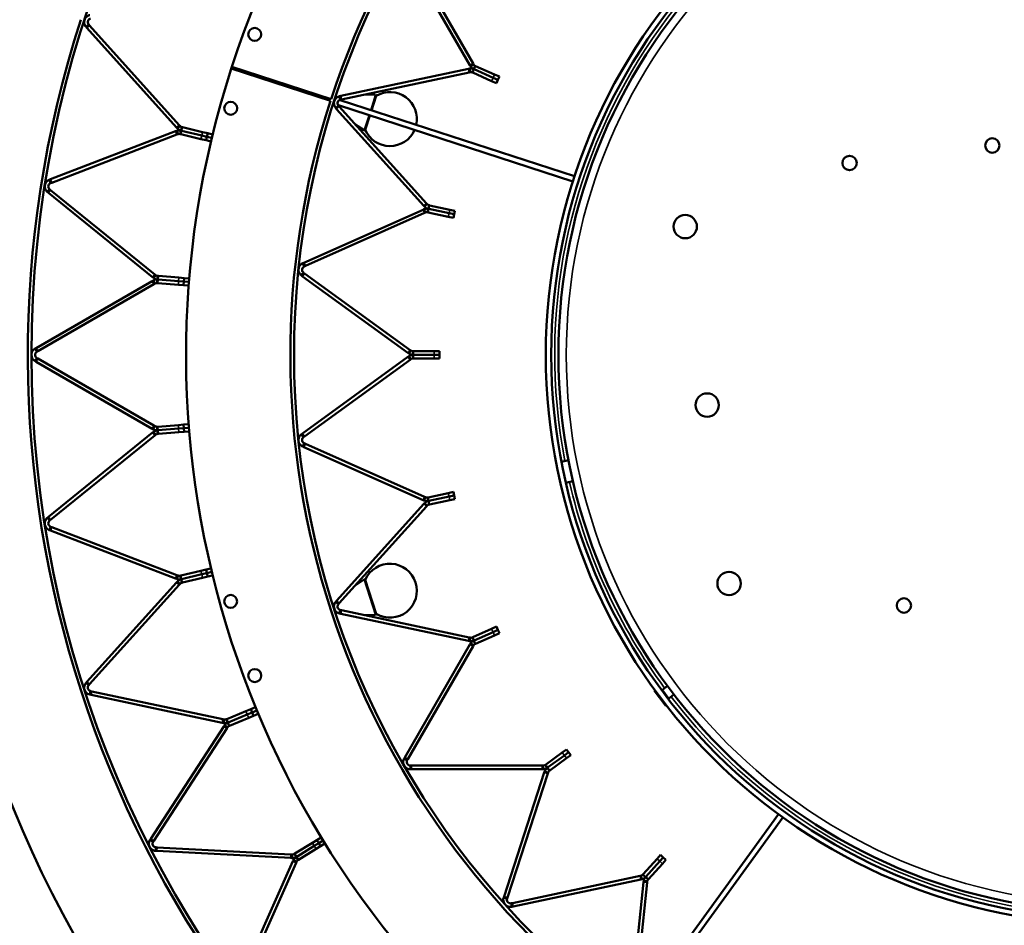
# Model space of a CAD drawing. Header units: millimetres. Extents: x 317 to 1217, y 559 to 3427.
# Tile 5 of 23: x 462 to 736, y 850 to 1102. Entities that reach past the tile are written whole.
import ezdxf

# ---------------------------------------------------------------- set-up
doc = ezdxf.new("R2010")
doc.units = ezdxf.units.MM
doc.layers.add('Visible (ISO)', color=7, linetype='Continuous', lineweight=50)
doc.layers.add('Visible Narrow (ISO)', color=7, linetype='Continuous', lineweight=35)

msp = doc.modelspace()

# ---------------------------------------------------------------- linework, layer by layer
at = {"layer": 'Visible (ISO)'}
for p, q in [((587.38, 1088.92), (569.26, 1120.31)), ((570.12, 1120.81), (588.25, 1089.42)), ((480.64, 1099.58), (481.06, 1099.95)), ((480.64, 1099.58), (480.87, 1099.32)), ((505.81, 1071.62), (480.87, 1099.32)), ((481.06, 1099.95), (481.38, 1100.25)), ((481.62, 1099.99), (481.38, 1100.25)), ((481.62, 1099.99), (506.55, 1072.29)), ((548.62, 1079.05), (521.03, 1087.98)), ((521.21, 1088.51), (548.78, 1079.52)), ((551.48, 1080.39), (586.94, 1087.92)), ((587.15, 1086.95), (551.69, 1079.41)), ((587.21, 1087.98), (586.94, 1087.92)), ((587.15, 1086.95), (587.42, 1087)), ((587.21, 1087.98), (587.33, 1087.43)), ((587.33, 1087.43), (587.42, 1087)), ((587.38, 1088.92), (587.52, 1088.68)), ((587.52, 1088.68), (588, 1088.96)), ((588, 1088.96), (588.39, 1089.18)), ((588.21, 1087.34), (588.03, 1086.94)), ((588.03, 1086.94), (588.14, 1086.89)), ((593.41, 1084.54), (588.14, 1086.89)), ((588.44, 1087.85), (588.21, 1087.34)), ((588.39, 1089.18), (588.25, 1089.42)), ((588.44, 1087.85), (588.67, 1088.36)), ((588.44, 1087.85), (588.55, 1087.8)), ((588.55, 1087.8), (588.44, 1087.85)), ((593.81, 1085.46), (588.55, 1087.8)), ((588.55, 1087.8), (593.81, 1085.46)), ((588.67, 1088.36), (588.84, 1088.76)), ((588.96, 1088.72), (588.84, 1088.76)), ((588.96, 1088.72), (594.22, 1086.37)), ((594.75, 1083.95), (593.41, 1084.54)), ((595.15, 1084.86), (593.81, 1085.46)), ((593.81, 1085.46), (595.15, 1084.86)), ((594.22, 1086.37), (595.56, 1085.78)), ((594.75, 1083.95), (595.15, 1084.86)), ((595.15, 1084.86), (595.56, 1085.78)), ((551.48, 1080.39), (551.14, 1080.31)), ((551.14, 1080.31), (551.25, 1079.77)), ((551.25, 1079.77), (551.35, 1079.34)), ((616.46, 1058.06), (551.31, 1079.22)), ((551.35, 1079.34), (551.69, 1079.41)), ((558.19, 1080.79), (561.16, 1080.68)), ((561.35, 1080.43), (560.04, 1076.39)), ((561.35, 1080.43), (560.04, 1076.39)), ((550.07, 1077.02), (550.48, 1077.39)), ((550.07, 1077.02), (550.3, 1076.76)), ((574.56, 1049.82), (550.3, 1076.76)), ((550.48, 1077.39), (550.81, 1077.69)), ((551.05, 1077.43), (550.81, 1077.69)), ((616, 1056.63), (550.85, 1077.8)), ((551.05, 1077.43), (575.3, 1050.49)), ((559.57, 1074.96), (558.26, 1070.92)), ((559.57, 1074.96), (558.26, 1070.92)), ((470.76, 1057.21), (505.55, 1070.56)), ((505.87, 1070.69), (505.55, 1070.56)), ((505.81, 1071.62), (506.04, 1071.37)), ((505.87, 1070.69), (506.07, 1070.16)), ((506.04, 1071.37), (506.45, 1071.74)), ((506.45, 1071.74), (506.78, 1072.04)), ((506.78, 1072.04), (506.55, 1072.29)), ((507.06, 1070.76), (506.93, 1070.22)), ((507.06, 1070.76), (507.19, 1071.31)), ((507.06, 1070.76), (507.23, 1070.72)), ((507.23, 1070.72), (507.06, 1070.76)), ((507.19, 1071.31), (507.29, 1071.74)), ((512.81, 1069.38), (507.23, 1070.72)), ((507.23, 1070.72), (512.81, 1069.38)), ((507.46, 1071.7), (507.29, 1071.74)), ((507.46, 1071.7), (513.04, 1070.36)), ((513.04, 1070.36), (514.47, 1070.01)), ((555.49, 1072.49), (557.96, 1070.83)), ((505.91, 1069.63), (471.12, 1056.27)), ((505.91, 1069.63), (506.23, 1069.75)), ((506.07, 1070.16), (506.23, 1069.75)), ((506.93, 1070.22), (506.82, 1069.79)), ((506.82, 1069.79), (506.99, 1069.75)), ((512.57, 1068.41), (506.99, 1069.75)), ((514, 1068.07), (512.57, 1068.41)), ((514.23, 1069.04), (512.81, 1069.38)), ((512.81, 1069.38), (514.23, 1069.04)), ((514, 1068.07), (514.23, 1069.04)), ((515.38, 1067.74), (514, 1068.07)), ((514.23, 1069.04), (514.47, 1070.01)), ((514.23, 1069.04), (515.61, 1068.71)), ((514.23, 1069.04), (515.61, 1068.71)), ((515.85, 1069.68), (514.47, 1070.01)), ((470.76, 1057.21), (470.44, 1057.08)), ((470.44, 1057.08), (470.64, 1056.56)), ((469.9, 1053.66), (470.25, 1054.1)), ((470.25, 1054.1), (470.53, 1054.44)), ((470.8, 1054.22), (470.53, 1054.44)), ((470.64, 1056.56), (470.8, 1056.15)), ((470.8, 1056.15), (471.12, 1056.27)), ((470.8, 1054.22), (499.76, 1030.77)), ((469.9, 1053.66), (470.17, 1053.44)), ((499.13, 1029.99), (470.17, 1053.44)), ((541.22, 1034.01), (574.33, 1048.76)), ((574.58, 1048.87), (574.33, 1048.76)), ((574.56, 1049.82), (574.74, 1049.61)), ((574.58, 1048.87), (574.81, 1048.35)), ((574.74, 1049.61), (575.16, 1049.99)), ((575.16, 1049.99), (575.49, 1050.28)), ((575.49, 1050.28), (575.3, 1050.49)), ((575.7, 1048.45), (575.61, 1048.02)), ((575.81, 1049), (575.7, 1048.45)), ((575.81, 1049), (575.93, 1049.54)), ((575.81, 1049), (575.93, 1048.97)), ((575.93, 1048.97), (575.81, 1049)), ((575.93, 1049.54), (576.02, 1049.97)), ((581.57, 1047.77), (575.93, 1048.97)), ((575.93, 1048.97), (581.57, 1047.77)), ((576.14, 1049.95), (576.02, 1049.97)), ((576.14, 1049.95), (581.78, 1048.75)), ((581.78, 1048.75), (583.21, 1048.45)), ((583, 1047.47), (583.21, 1048.45)), ((574.74, 1047.84), (541.62, 1033.1)), ((574.74, 1047.84), (574.99, 1047.95)), ((574.81, 1048.35), (574.99, 1047.95)), ((575.61, 1048.02), (575.72, 1047.99)), ((581.36, 1046.79), (575.72, 1047.99)), ((582.79, 1046.49), (581.36, 1046.79)), ((583, 1047.47), (581.57, 1047.77)), ((581.57, 1047.77), (583, 1047.47)), ((582.79, 1046.49), (583, 1047.47)), ((541.22, 1034.01), (540.9, 1033.87)), ((540.9, 1033.87), (541.12, 1033.36)), ((541.12, 1033.36), (541.3, 1032.95)), ((541.3, 1032.95), (541.62, 1033.1)), ((499.13, 1029.99), (499.39, 1029.78)), ((499.39, 1029.78), (499.75, 1030.21)), ((499.75, 1030.21), (500.02, 1030.55)), ((500.02, 1030.55), (499.76, 1030.77)), ((500.5, 1029.34), (500.45, 1028.78)), ((500.5, 1029.34), (500.54, 1029.89)), ((500.5, 1029.34), (500.67, 1029.32)), ((500.67, 1029.32), (500.5, 1029.34)), ((500.54, 1029.89), (500.57, 1030.33)), ((500.75, 1030.32), (500.57, 1030.33)), ((506.39, 1028.87), (500.67, 1029.32)), ((500.67, 1029.32), (506.39, 1028.87)), ((500.75, 1030.32), (506.47, 1029.87)), ((506.47, 1029.87), (507.93, 1029.75)), ((507.85, 1028.76), (507.93, 1029.75)), ((509.35, 1029.64), (507.93, 1029.75)), ((540.53, 1030.42), (540.86, 1030.88)), ((540.53, 1030.42), (540.82, 1030.21)), ((570.15, 1008.91), (540.82, 1030.21)), ((540.86, 1030.88), (541.12, 1031.23)), ((541.41, 1031.02), (541.12, 1031.23)), ((541.41, 1031.02), (570.73, 1009.72)), ((466.77, 1010.27), (499.04, 1028.9)), ((499.54, 1028.04), (467.27, 1009.4)), ((499.34, 1029.07), (499.04, 1028.9)), ((499.34, 1029.07), (499.62, 1028.59)), ((499.54, 1028.04), (499.84, 1028.21)), ((499.62, 1028.59), (499.84, 1028.21)), ((500.45, 1028.78), (500.42, 1028.34)), ((500.42, 1028.34), (500.59, 1028.33)), ((506.31, 1027.88), (500.59, 1028.33)), ((507.77, 1027.76), (506.31, 1027.88)), ((507.85, 1028.76), (506.39, 1028.87)), ((506.39, 1028.87), (507.85, 1028.76)), ((507.77, 1027.76), (507.85, 1028.76)), ((509.19, 1027.65), (507.77, 1027.76)), ((507.85, 1028.76), (509.26, 1028.65)), ((507.85, 1028.76), (509.26, 1028.65)), ((466.77, 1010.27), (466.47, 1010.1)), ((466.47, 1010.1), (466.75, 1009.61)), ((466.75, 1009.61), (466.97, 1009.23)), ((466.75, 1007.12), (466.97, 1007.5)), ((466.97, 1009.23), (467.27, 1009.4)), ((467.27, 1007.33), (466.97, 1007.5)), ((540.82, 986.51), (570.15, 1007.82)), ((570.15, 1008.91), (570.37, 1008.75)), ((570.37, 1007.98), (570.15, 1007.82)), ((570.37, 1008.75), (570.7, 1009.2)), ((570.37, 1007.98), (570.7, 1007.53)), ((570.7, 1009.2), (570.95, 1009.56)), ((570.7, 1007.53), (570.95, 1007.17)), ((570.95, 1009.56), (570.73, 1009.72)), ((571.66, 1009.36), (571.54, 1009.36)), ((571.54, 1008.92), (571.54, 1009.36)), ((571.54, 1008.36), (571.54, 1008.92)), ((571.54, 1008.36), (571.66, 1008.36)), ((571.54, 1008.36), (571.54, 1007.8)), ((571.66, 1008.36), (571.54, 1008.36)), ((571.54, 1007.8), (571.54, 1007.36)), ((571.54, 1007.36), (571.66, 1007.36)), ((571.66, 1009.36), (577.43, 1009.36)), ((577.43, 1008.36), (571.66, 1008.36)), ((571.66, 1008.36), (577.43, 1008.36)), ((577.43, 1007.36), (571.66, 1007.36)), ((577.43, 1009.36), (578.89, 1009.36)), ((578.89, 1008.36), (577.43, 1008.36)), ((577.43, 1008.36), (578.89, 1008.36)), ((578.89, 1007.36), (577.43, 1007.36)), ((578.89, 1008.36), (578.89, 1009.36)), ((578.89, 1007.36), (578.89, 1008.36)), ((466.47, 1006.63), (466.75, 1007.12)), ((466.47, 1006.63), (466.77, 1006.46)), ((499.04, 987.83), (466.77, 1006.46)), ((467.27, 1007.33), (499.54, 988.69)), ((570.73, 1007.01), (541.41, 985.71)), ((570.73, 1007.01), (570.95, 1007.17)), ((499.84, 988.52), (499.54, 988.69)), ((499.62, 988.14), (499.84, 988.52)), ((500.59, 988.4), (500.42, 988.39)), ((500.45, 987.95), (500.42, 988.39)), ((500.59, 988.4), (506.31, 988.85)), ((506.31, 988.85), (507.77, 988.97)), ((509.19, 989.08), (507.77, 988.97)), ((507.85, 987.97), (507.77, 988.97)), ((470.17, 963.28), (499.13, 986.74)), ((499.76, 985.96), (470.8, 962.51)), ((499.04, 987.83), (499.34, 987.65)), ((499.39, 986.95), (499.13, 986.74)), ((499.34, 987.65), (499.62, 988.14)), ((499.39, 986.95), (499.75, 986.52)), ((499.75, 986.52), (500.02, 986.18)), ((499.76, 985.96), (500.02, 986.18)), ((500.5, 987.39), (500.45, 987.95)), ((500.5, 987.39), (500.67, 987.41)), ((500.67, 987.41), (500.5, 987.39)), ((500.5, 987.39), (500.54, 986.83)), ((500.54, 986.83), (500.57, 986.4)), ((500.57, 986.4), (500.75, 986.41)), ((506.39, 987.86), (500.67, 987.41)), ((500.67, 987.41), (506.39, 987.86)), ((506.47, 986.86), (500.75, 986.41)), ((507.85, 987.97), (506.39, 987.86)), ((506.39, 987.86), (507.85, 987.97)), ((507.93, 986.97), (506.47, 986.86)), ((507.85, 987.97), (509.26, 988.08)), ((507.85, 987.97), (509.26, 988.08)), ((507.93, 986.97), (507.85, 987.97)), ((509.35, 987.09), (507.93, 986.97)), ((540.82, 986.51), (540.53, 986.31)), ((540.53, 986.31), (540.86, 985.85)), ((540.86, 985.85), (541.12, 985.5)), ((541.12, 985.5), (541.41, 985.71)), ((540.9, 982.86), (541.12, 983.37)), ((540.9, 982.86), (541.22, 982.72)), ((541.12, 983.37), (541.3, 983.78)), ((541.62, 983.63), (541.3, 983.78)), ((541.62, 983.63), (574.74, 968.89)), ((574.33, 967.97), (541.22, 982.72)), ((614.76, 979.08), (612.8, 978.66)), ((616.01, 973.21), (614.05, 972.79)), ((575.72, 968.74), (581.36, 969.94)), ((581.36, 969.94), (582.79, 970.24)), ((583, 969.26), (581.57, 968.96)), ((581.57, 968.96), (583, 969.26)), ((583, 969.26), (582.79, 970.24)), ((583.21, 968.28), (583, 969.26)), ((550.3, 939.97), (574.56, 966.91)), ((574.33, 967.97), (574.58, 967.86)), ((574.74, 967.12), (574.56, 966.91)), ((574.58, 967.86), (574.81, 968.37)), ((574.99, 968.78), (574.74, 968.89)), ((574.74, 967.12), (575.16, 966.74)), ((574.81, 968.37), (574.99, 968.78)), ((575.16, 966.74), (575.49, 966.45)), ((575.3, 966.24), (575.49, 966.45)), ((575.72, 968.74), (575.61, 968.71)), ((575.7, 968.28), (575.61, 968.71)), ((575.81, 967.73), (575.7, 968.28)), ((575.81, 967.73), (575.93, 967.76)), ((575.93, 967.76), (575.81, 967.73)), ((575.81, 967.73), (575.93, 967.19)), ((581.57, 968.96), (575.93, 967.76)), ((575.93, 967.76), (581.57, 968.96)), ((575.93, 967.19), (576.02, 966.76)), ((576.02, 966.76), (576.14, 966.78)), ((581.78, 967.98), (576.14, 966.78)), ((583.21, 968.28), (581.78, 967.98)), ((575.3, 966.24), (551.05, 939.3)), ((470.17, 963.28), (469.9, 963.07)), ((469.9, 963.07), (470.25, 962.63)), ((470.25, 962.63), (470.53, 962.29)), ((470.53, 962.29), (470.8, 962.51)), ((470.44, 959.65), (470.64, 960.17)), ((470.44, 959.65), (470.76, 959.52)), ((470.64, 960.17), (470.8, 960.58)), ((505.55, 946.17), (470.76, 959.52)), ((471.12, 960.45), (470.8, 960.58)), ((471.12, 960.45), (505.91, 947.1)), ((506.99, 946.98), (512.57, 948.32)), ((512.81, 947.35), (507.23, 946.01)), ((507.23, 946.01), (512.81, 947.35)), ((512.57, 948.32), (514, 948.66)), ((514.23, 947.69), (512.81, 947.35)), ((512.81, 947.35), (514.23, 947.69)), ((515.38, 948.99), (514, 948.66)), ((514.23, 947.69), (514, 948.66)), ((514.23, 947.69), (515.61, 948.02)), ((514.23, 947.69), (515.61, 948.02)), ((514.47, 946.72), (514.23, 947.69)), ((480.87, 917.41), (505.81, 945.1)), ((506.55, 944.44), (481.62, 916.74)), ((505.55, 946.17), (505.87, 946.04)), ((506.04, 945.36), (505.81, 945.1)), ((505.87, 946.04), (506.07, 946.57)), ((506.23, 946.98), (505.91, 947.1)), ((506.04, 945.36), (506.45, 944.98)), ((506.07, 946.57), (506.23, 946.98)), ((506.45, 944.98), (506.78, 944.69)), ((506.55, 944.44), (506.78, 944.69)), ((506.99, 946.98), (506.82, 946.94)), ((506.93, 946.51), (506.82, 946.94)), ((507.06, 945.97), (506.93, 946.51)), ((507.06, 945.97), (507.23, 946.01)), ((507.23, 946.01), (507.06, 945.97)), ((507.06, 945.97), (507.19, 945.42)), ((507.19, 945.42), (507.29, 944.99)), ((507.29, 944.99), (507.46, 945.03)), ((513.04, 946.37), (507.46, 945.03)), ((514.47, 946.72), (513.04, 946.37)), ((515.85, 947.05), (514.47, 946.72)), ((555.49, 944.24), (557.96, 945.9)), ((558.26, 945.81), (561.35, 936.3)), ((558.26, 945.81), (561.35, 936.3)), ((550.3, 939.97), (550.07, 939.71)), ((550.07, 939.71), (550.48, 939.34)), ((550.48, 939.34), (550.81, 939.04)), ((550.81, 939.04), (551.05, 939.3)), ((551.14, 936.42), (551.25, 936.96)), ((551.14, 936.42), (551.48, 936.34)), ((551.25, 936.96), (551.35, 937.39)), ((551.69, 937.32), (551.35, 937.39)), ((586.94, 928.81), (551.48, 936.34)), ((551.69, 937.32), (587.15, 929.78)), ((558.19, 935.94), (561.16, 936.05)), ((588.14, 929.84), (593.41, 932.19)), ((593.81, 931.27), (588.55, 928.93)), ((588.55, 928.93), (593.81, 931.27)), ((593.41, 932.19), (594.75, 932.78)), ((595.15, 931.87), (593.81, 931.27)), ((593.81, 931.27), (595.15, 931.87)), ((595.56, 930.95), (594.22, 930.36)), ((595.15, 931.87), (594.75, 932.78)), ((595.56, 930.95), (595.15, 931.87)), ((586.94, 928.81), (587.21, 928.75)), ((587.42, 929.73), (587.15, 929.78)), ((587.21, 928.75), (587.33, 929.3)), ((587.33, 929.3), (587.42, 929.73)), ((587.52, 928.05), (587.38, 927.81)), ((587.52, 928.05), (588, 927.77)), ((588.14, 929.84), (588.03, 929.79)), ((588.21, 929.39), (588.03, 929.79)), ((588.44, 928.88), (588.21, 929.39)), ((588.44, 928.88), (588.55, 928.93)), ((588.55, 928.93), (588.44, 928.88)), ((588.44, 928.88), (588.67, 928.37)), ((588.67, 928.37), (588.84, 927.96)), ((588.84, 927.96), (588.96, 928.01)), ((594.22, 930.36), (588.96, 928.01)), ((569.26, 896.42), (587.38, 927.81)), ((588.25, 927.31), (570.12, 895.92)), ((588, 927.77), (588.39, 927.55)), ((588.25, 927.31), (588.39, 927.55)), ((480.87, 917.41), (480.64, 917.15)), ((480.64, 917.15), (481.06, 916.78)), ((481.06, 916.78), (481.38, 916.48)), ((481.38, 916.48), (481.62, 916.74)), ((481.71, 913.86), (481.83, 914.41)), ((481.83, 914.41), (481.92, 914.84)), ((482.26, 914.76), (481.92, 914.84)), ((482.26, 914.76), (518.71, 907.02)), ((638.61, 914.99), (638.79, 915.13)), ((641.83, 910.71), (638.61, 914.99)), ((640.7, 915.18), (640.6, 915.2)), ((640.88, 915.23), (642.28, 916.29)), ((481.71, 913.86), (482.05, 913.79)), ((518.5, 906.04), (482.05, 913.79)), ((642.59, 912.67), (642.58, 912.57)), ((642.69, 912.83), (644.09, 913.89)), ((519.8, 907.07), (525.1, 909.26)), ((525.1, 909.26), (526.45, 909.82)), ((526.84, 908.9), (525.48, 908.34)), ((525.48, 908.34), (526.84, 908.9)), ((527.76, 910.37), (526.45, 909.82)), ((526.84, 908.9), (526.45, 909.82)), ((526.84, 908.9), (528.14, 909.44)), ((526.84, 908.9), (528.14, 909.44)), ((527.22, 907.97), (526.84, 908.9)), ((641.83, 910.71), (642.01, 910.85)), ((519.04, 906.94), (518.71, 907.02)), ((518.84, 905.97), (518.95, 906.51)), ((518.95, 906.51), (519.04, 906.94)), ((519.8, 907.07), (519.64, 907)), ((519.8, 906.59), (519.64, 907)), ((520.02, 906.07), (519.8, 906.59)), ((520.02, 906.07), (520.18, 906.14)), ((520.18, 906.14), (520.02, 906.07)), ((525.48, 908.34), (520.18, 906.14)), ((520.18, 906.14), (525.48, 908.34)), ((525.87, 907.41), (520.56, 905.22)), ((527.22, 907.97), (525.87, 907.41)), ((528.53, 908.52), (527.22, 907.97)), ((498.62, 873.77), (518.92, 905.03)), ((519.76, 904.48), (499.46, 873.23)), ((518.5, 906.04), (518.84, 905.97)), ((519.11, 905.32), (518.92, 905.03)), ((519.11, 905.32), (519.58, 905.01)), ((519.58, 905.01), (519.94, 904.77)), ((519.76, 904.48), (519.94, 904.77)), ((520.02, 906.07), (520.23, 905.56)), ((520.23, 905.56), (520.4, 905.15)), ((520.4, 905.15), (520.56, 905.22)), ((613.04, 897.77), (614.22, 898.63)), ((614.81, 897.82), (614.22, 898.63)), ((569.26, 896.42), (569.08, 896.11)), ((569.08, 896.11), (569.57, 895.83)), ((569.57, 895.83), (569.95, 895.61)), ((569.95, 895.61), (570.12, 895.92)), ((608.38, 894.38), (613.04, 897.77)), ((613.63, 896.96), (608.96, 893.57)), ((608.96, 893.57), (613.63, 896.96)), ((614.21, 896.15), (609.55, 892.76)), ((614.81, 897.82), (613.63, 896.96)), ((613.63, 896.96), (614.81, 897.82)), ((615.4, 897.01), (614.21, 896.15)), ((615.4, 897.01), (614.81, 897.82)), ((570.81, 893.67), (570.81, 894.11)), ((571.17, 894.11), (570.81, 894.11)), ((570.81, 893.11), (570.81, 893.67)), ((570.81, 893.11), (571.17, 893.11)), ((571.17, 894.11), (607.42, 894.11)), ((607.42, 893.11), (571.17, 893.11)), ((607.69, 894.11), (607.42, 894.11)), ((607.42, 893.11), (607.69, 893.11)), ((607.69, 893.67), (607.69, 894.11)), ((607.69, 893.11), (607.69, 893.67)), ((608.14, 892.5), (608.05, 892.24)), ((608.14, 892.5), (608.67, 892.32)), ((608.38, 894.38), (608.28, 894.31)), ((608.54, 893.95), (608.28, 894.31)), ((608.87, 893.5), (608.54, 893.95)), ((608.87, 893.5), (608.96, 893.57)), ((608.96, 893.57), (608.87, 893.5)), ((608.87, 893.5), (609.19, 893.04)), ((609.19, 893.04), (609.45, 892.69)), ((609.45, 892.69), (609.55, 892.76)), ((596.85, 857.76), (608.05, 892.24)), ((609.01, 891.93), (597.8, 857.45)), ((608.67, 892.32), (609.09, 892.19)), ((609.01, 891.93), (609.09, 892.19)), ((673.2, 880.58), (632.94, 825.16)), ((674.41, 879.7), (634.15, 824.28)), ((498.62, 873.77), (498.43, 873.48)), ((498.43, 873.48), (498.9, 873.18)), ((499.27, 872.94), (499.46, 873.23)), ((543.58, 872.65), (544.83, 873.41)), ((546.04, 874.15), (544.83, 873.41)), ((545.35, 872.56), (544.83, 873.41)), ((545.35, 872.56), (546.56, 873.3)), ((545.35, 872.56), (546.56, 873.3)), ((498.9, 873.18), (499.27, 872.94)), ((500.01, 870.4), (500.04, 870.96)), ((500.04, 870.96), (500.06, 871.4)), ((500.41, 871.38), (500.06, 871.4)), ((500.41, 871.38), (537.62, 869.43)), ((538.69, 869.65), (543.58, 872.65)), ((544.1, 871.79), (539.21, 868.79)), ((539.21, 868.79), (544.1, 871.79)), ((544.63, 870.94), (539.73, 867.94)), ((545.35, 872.56), (544.1, 871.79)), ((544.1, 871.79), (545.35, 872.56)), ((545.87, 871.71), (544.63, 870.94)), ((545.87, 871.71), (545.35, 872.56)), ((547.08, 872.45), (545.87, 871.71)), ((500.01, 870.4), (500.35, 870.38)), ((537.57, 868.43), (500.35, 870.38)), ((537.57, 868.43), (537.91, 868.41)), ((537.96, 869.41), (537.62, 869.43)), ((537.91, 868.41), (537.94, 868.97)), ((537.94, 868.97), (537.96, 869.41)), ((538.28, 867.81), (538.14, 867.5)), ((538.28, 867.81), (538.79, 867.58)), ((538.69, 869.65), (538.54, 869.56)), ((538.77, 869.18), (538.54, 869.56)), ((539.06, 868.7), (538.77, 869.18)), ((539.06, 868.7), (539.21, 868.79)), ((539.21, 868.79), (539.06, 868.7)), ((539.06, 868.7), (539.35, 868.23)), ((539.35, 868.23), (539.58, 867.85)), ((539.58, 867.85), (539.73, 867.94)), ((635.54, 863.89), (639.4, 868.18)), ((639.4, 868.18), (640.38, 869.27)), ((641.12, 868.6), (640.14, 867.51)), ((640.14, 867.51), (641.12, 868.6)), ((641.12, 868.6), (640.38, 869.27)), ((641.86, 867.93), (640.88, 866.84)), ((641.86, 867.93), (641.12, 868.6)), ((522.98, 833.45), (538.14, 867.5)), ((539.05, 867.09), (523.89, 833.05)), ((538.79, 867.58), (539.19, 867.4)), ((539.05, 867.09), (539.19, 867.4)), ((640.14, 867.51), (636.28, 863.23)), ((636.28, 863.23), (640.14, 867.51)), ((640.88, 866.84), (637.03, 862.56)), ((599.2, 855.9), (634.66, 863.44)), ((634.86, 862.46), (599.41, 854.92)), ((634.92, 863.5), (634.66, 863.44)), ((634.86, 862.46), (635.13, 862.52)), ((635.02, 863.07), (634.92, 863.5)), ((635.13, 862.52), (635.02, 863.07)), ((635.54, 863.89), (635.46, 863.8)), ((635.79, 863.51), (635.46, 863.8)), ((636.2, 863.14), (635.79, 863.51)), ((636.2, 863.14), (636.28, 863.23)), ((636.28, 863.23), (636.2, 863.14)), ((636.2, 863.14), (636.62, 862.76)), ((636.62, 862.76), (636.95, 862.47)), ((636.95, 862.47), (637.03, 862.56)), ((631.88, 825.68), (635.67, 861.73)), ((636.67, 861.63), (632.88, 825.58)), ((635.7, 862.01), (635.67, 861.73)), ((635.7, 862.01), (636.26, 861.95)), ((636.26, 861.95), (636.69, 861.9)), ((636.67, 861.63), (636.69, 861.9)), ((596.85, 857.76), (596.74, 857.42)), ((596.74, 857.42), (597.28, 857.25)), ((597.28, 857.25), (597.69, 857.12)), ((597.69, 857.12), (597.8, 857.45)), ((599.2, 855.9), (598.85, 855.83)), ((598.94, 855.4), (598.85, 855.83)), ((599.06, 854.85), (598.94, 855.4)), ((599.06, 854.85), (599.41, 854.92))]:
    msp.add_line(p, q, dxfattribs=at)
for centre, radius in [((766.97, 1008.36), 375.5), ((766.97, 1008.36), 301.5), ((766.97, 1008.36), 228.5), ((766.97, 1008.36), 158.5), ((766.97, 1008.36), 157), ((766.97, 1008.36), 155), ((527.55, 1097.51), 1.8), ((520.87, 1076.97), 1.8), ((732.61, 1066.61), 2), ((692.91, 1061.74), 2), ((647.23, 1044.04), 3.25), ((653.32, 994.41), 3.25), ((659.41, 944.78), 3.25), ((520.86, 939.8), 1.8), ((708.02, 938.66), 2), ((527.56, 919.18), 1.8)]:
    msp.add_circle(centre, radius, dxfattribs=at)
for centre, radius, start, end in [((766.97, 1008.36), 258.5, 90.0624, 161.9376), ((766.97, 1008.36), 229.5, 90.0624, 161.9376), ((766.97, 1008.36), 405.5, 162.038, 233.962), ((766.97, 1008.36), 376.5, 162.038, 233.962), ((766.97, 1008.36), 331.5, 162.0474, 233.9526), ((766.97, 1008.36), 302.5, 162.0474, 233.9526), ((766.97, 1008.36), 258.5, 162.0624, 233.9376), ((766.97, 1008.36), 258.5, 161.9376, 162.0624), ((535.39, 1083.61), 4.16, 158.2862, 165.7138), ((535.39, 1083.61), 3.69, 157.8098, 166.1902), ((535.39, 1083.61), 2, 154.3163, 169.6837), ((535.39, 1083.61), 1.7, 152.9611, 171.0389), ((535.39, 1083.61), 1.7, 333.0859, 350.9141), ((535.39, 1083.61), 2, 334.4411, 349.5589), ((535.39, 1083.61), 3.69, 337.9346, 346.0654), ((535.39, 1083.61), 4.16, 338.411, 345.589), ((565.12, 1073.95), 7.5, 347.7338, 120.1897), ((766.97, 1008.36), 229.5, 162.0624, 233.9376), ((561.16, 1080.48), 0.2, 346.1893, 87.8656), ((558.07, 1071), 0.2, 236.1344, 337.8107), ((565.12, 1073.95), 7.5, 203.8103, 336.2662), ((565.12, 942.78), 7.5, 239.8103, 156.1897), ((558.07, 945.73), 0.2, 22.1893, 123.8656), ((561.16, 936.25), 0.2, 272.1344, 13.8107), ((640.73, 915.43), 0.25, 262, 307), ((642.84, 912.63), 0.25, 127, 172)]:
    msp.add_arc(centre, radius, start, end, dxfattribs=at)
for major_axis, start_param, end_param in [((0.232, 0.713), 0.147638, 0.255158), ((-0.232, -0.713), 6.028028, 6.135547)]:
    msp.add_ellipse((551.08, 1078.51), major_axis=major_axis, ratio=0.997804, start_param=start_param, end_param=end_param, dxfattribs=at)
for points, knots in [([(480.64, 1099.58), (480.37, 1099.87), (480.1, 1100.4), (480.13, 1100.99), (480.15, 1101.56), (480.46, 1102.14), (480.87, 1102.47), (481.15, 1102.7), (481.46, 1102.82), (481.71, 1102.87)], [1.10027, 1.10027, 1.10027, 1.10027, 1.755484, 1.755484, 1.755484, 2.380989, 2.380989, 2.380989, 2.808476, 2.808476, 2.808476, 2.808476]), ([(481.92, 1101.89), (481.69, 1101.84), (481.36, 1101.65), (481.21, 1101.33), (481.07, 1101), (481.14, 1100.6), (481.29, 1100.37), (481.32, 1100.32), (481.35, 1100.28), (481.38, 1100.25)], [-2.808476, -2.808476, -2.808476, -2.808476, -2.032473, -2.032473, -2.032473, -1.254982, -1.254982, -1.254982, -1.10027, -1.10027, -1.10027, -1.10027]), ([(550.07, 1077.02), (549.8, 1077.31), (549.53, 1077.84), (549.56, 1078.44), (549.58, 1079), (549.88, 1079.58), (550.29, 1079.91), (550.57, 1080.14), (550.88, 1080.26), (551.14, 1080.31)], [1.091582, 1.091582, 1.091582, 1.091582, 1.746797, 1.746797, 1.746797, 2.372302, 2.372302, 2.372302, 2.799789, 2.799789, 2.799789, 2.799789]), ([(551.35, 1079.34), (551.11, 1079.29), (550.79, 1079.09), (550.64, 1078.77), (550.49, 1078.44), (550.57, 1078.04), (550.72, 1077.81), (550.75, 1077.76), (550.78, 1077.72), (550.81, 1077.69)], [-2.799789, -2.799789, -2.799789, -2.799789, -2.023786, -2.023786, -2.023786, -1.246295, -1.246295, -1.246295, -1.091582, -1.091582, -1.091582, -1.091582]), ([(469.9, 1053.66), (469.59, 1053.91), (469.24, 1054.39), (469.17, 1054.98), (469.1, 1055.55), (469.31, 1056.16), (469.67, 1056.55), (469.91, 1056.82), (470.2, 1056.99), (470.44, 1057.08)], [1.10027, 1.10027, 1.10027, 1.10027, 1.755484, 1.755484, 1.755484, 2.380989, 2.380989, 2.380989, 2.808476, 2.808476, 2.808476, 2.808476]), ([(470.8, 1056.15), (470.58, 1056.07), (470.28, 1055.82), (470.19, 1055.48), (470.1, 1055.13), (470.23, 1054.75), (470.41, 1054.54), (470.45, 1054.5), (470.49, 1054.47), (470.53, 1054.44)], [-2.808476, -2.808476, -2.808476, -2.808476, -2.032473, -2.032473, -2.032473, -1.254982, -1.254982, -1.254982, -1.10027, -1.10027, -1.10027, -1.10027]), ([(540.53, 1030.42), (540.21, 1030.66), (539.84, 1031.12), (539.74, 1031.7), (539.64, 1032.26), (539.82, 1032.89), (540.15, 1033.3), (540.38, 1033.58), (540.66, 1033.76), (540.9, 1033.87)], [1.091582, 1.091582, 1.091582, 1.091582, 1.746797, 1.746797, 1.746797, 2.372302, 2.372302, 2.372302, 2.799789, 2.799789, 2.799789, 2.799789]), ([(541.3, 1032.95), (541.09, 1032.86), (540.81, 1032.6), (540.73, 1032.25), (540.66, 1031.9), (540.81, 1031.52), (541, 1031.33), (541.04, 1031.29), (541.08, 1031.26), (541.12, 1031.23)], [-2.799789, -2.799789, -2.799789, -2.799789, -2.023786, -2.023786, -2.023786, -1.246295, -1.246295, -1.246295, -1.091582, -1.091582, -1.091582, -1.091582]), ([(466.47, 1006.63), (466.12, 1006.83), (465.7, 1007.25), (465.54, 1007.82), (465.39, 1008.37), (465.5, 1009.01), (465.79, 1009.45), (465.98, 1009.75), (466.24, 1009.97), (466.47, 1010.1)], [1.10027, 1.10027, 1.10027, 1.10027, 1.755484, 1.755484, 1.755484, 2.380989, 2.380989, 2.380989, 2.808476, 2.808476, 2.808476, 2.808476]), ([(466.97, 1009.23), (466.76, 1009.11), (466.51, 1008.83), (466.47, 1008.47), (466.43, 1008.12), (466.63, 1007.76), (466.84, 1007.58), (466.88, 1007.55), (466.93, 1007.52), (466.97, 1007.5)], [-2.808476, -2.808476, -2.808476, -2.808476, -2.032473, -2.032473, -2.032473, -1.254982, -1.254982, -1.254982, -1.10027, -1.10027, -1.10027, -1.10027]), ([(540.9, 982.86), (540.53, 983.02), (540.07, 983.4), (539.85, 983.95), (539.64, 984.48), (539.69, 985.12), (539.93, 985.59), (540.09, 985.92), (540.32, 986.15), (540.53, 986.31)], [1.091582, 1.091582, 1.091582, 1.091582, 1.746797, 1.746797, 1.746797, 2.372302, 2.372302, 2.372302, 2.799789, 2.799789, 2.799789, 2.799789]), ([(541.12, 985.5), (540.93, 985.36), (540.71, 985.05), (540.71, 984.69), (540.71, 984.33), (540.94, 984), (541.17, 983.85), (541.21, 983.82), (541.26, 983.79), (541.3, 983.78)], [-2.799789, -2.799789, -2.799789, -2.799789, -2.023786, -2.023786, -2.023786, -1.246295, -1.246295, -1.246295, -1.091582, -1.091582, -1.091582, -1.091582]), ([(470.44, 959.65), (470.07, 959.79), (469.59, 960.14), (469.34, 960.68), (469.1, 961.19), (469.11, 961.84), (469.33, 962.32), (469.47, 962.65), (469.69, 962.9), (469.9, 963.07)], [1.10027, 1.10027, 1.10027, 1.10027, 1.755484, 1.755484, 1.755484, 2.380989, 2.380989, 2.380989, 2.808476, 2.808476, 2.808476, 2.808476]), ([(470.53, 962.29), (470.34, 962.14), (470.14, 961.82), (470.16, 961.46), (470.17, 961.11), (470.42, 960.78), (470.66, 960.64), (470.71, 960.62), (470.75, 960.6), (470.8, 960.58)], [-2.808476, -2.808476, -2.808476, -2.808476, -2.032473, -2.032473, -2.032473, -1.254982, -1.254982, -1.254982, -1.10027, -1.10027, -1.10027, -1.10027]), ([(551.14, 936.42), (550.75, 936.5), (550.22, 936.77), (549.89, 937.26), (549.57, 937.73), (549.49, 938.38), (549.62, 938.89), (549.71, 939.24), (549.89, 939.52), (550.07, 939.71)], [1.091582, 1.091582, 1.091582, 1.091582, 1.746797, 1.746797, 1.746797, 2.372302, 2.372302, 2.372302, 2.799789, 2.799789, 2.799789, 2.799789]), ([(550.81, 939.04), (550.65, 938.87), (550.5, 938.52), (550.57, 938.17), (550.65, 937.82), (550.94, 937.53), (551.2, 937.44), (551.25, 937.42), (551.3, 937.4), (551.35, 937.39)], [-2.799789, -2.799789, -2.799789, -2.799789, -2.023786, -2.023786, -2.023786, -1.246295, -1.246295, -1.246295, -1.091582, -1.091582, -1.091582, -1.091582]), ([(481.71, 913.86), (481.32, 913.94), (480.79, 914.21), (480.46, 914.7), (480.15, 915.18), (480.06, 915.82), (480.19, 916.33), (480.29, 916.68), (480.47, 916.96), (480.64, 917.15)], [1.10027, 1.10027, 1.10027, 1.10027, 1.755484, 1.755484, 1.755484, 2.380989, 2.380989, 2.380989, 2.808476, 2.808476, 2.808476, 2.808476]), ([(481.38, 916.48), (481.23, 916.31), (481.07, 915.96), (481.15, 915.61), (481.22, 915.26), (481.51, 914.98), (481.77, 914.88), (481.82, 914.86), (481.87, 914.85), (481.92, 914.84)], [-2.808476, -2.808476, -2.808476, -2.808476, -2.032473, -2.032473, -2.032473, -1.254982, -1.254982, -1.254982, -1.10027, -1.10027, -1.10027, -1.10027]), ([(570.81, 893.11), (570.41, 893.11), (569.84, 893.27), (569.42, 893.68), (569.01, 894.08), (568.79, 894.69), (568.82, 895.22), (568.83, 895.58), (568.95, 895.89), (569.08, 896.11)], [1.091582, 1.091582, 1.091582, 1.091582, 1.746797, 1.746797, 1.746797, 2.372302, 2.372302, 2.372302, 2.799789, 2.799789, 2.799789, 2.799789]), ([(569.95, 895.61), (569.83, 895.41), (569.75, 895.04), (569.9, 894.71), (570.04, 894.38), (570.39, 894.17), (570.66, 894.13), (570.71, 894.12), (570.77, 894.11), (570.81, 894.11)], [-2.799789, -2.799789, -2.799789, -2.799789, -2.023786, -2.023786, -2.023786, -1.246295, -1.246295, -1.246295, -1.091582, -1.091582, -1.091582, -1.091582]), ([(500.01, 870.4), (499.61, 870.42), (499.05, 870.6), (498.64, 871.04), (498.26, 871.45), (498.07, 872.08), (498.12, 872.6), (498.16, 872.96), (498.29, 873.27), (498.43, 873.48)], [1.10027, 1.10027, 1.10027, 1.10027, 1.755484, 1.755484, 1.755484, 2.380989, 2.380989, 2.380989, 2.808476, 2.808476, 2.808476, 2.808476]), ([(499.27, 872.94), (499.14, 872.74), (499.05, 872.37), (499.18, 872.04), (499.3, 871.7), (499.64, 871.47), (499.91, 871.42), (499.96, 871.4), (500.01, 871.4), (500.06, 871.4)], [-2.808476, -2.808476, -2.808476, -2.808476, -2.032473, -2.032473, -2.032473, -1.254982, -1.254982, -1.254982, -1.10027, -1.10027, -1.10027, -1.10027]), ([(599.06, 854.85), (598.67, 854.77), (598.08, 854.8), (597.58, 855.12), (597.1, 855.42), (596.75, 855.97), (596.67, 856.49), (596.61, 856.85), (596.66, 857.18), (596.74, 857.42)], [1.091582, 1.091582, 1.091582, 1.091582, 1.746797, 1.746797, 1.746797, 2.372302, 2.372302, 2.372302, 2.799789, 2.799789, 2.799789, 2.799789]), ([(597.69, 857.12), (597.62, 856.89), (597.62, 856.51), (597.83, 856.22), (598.04, 855.93), (598.43, 855.79), (598.7, 855.81), (598.76, 855.81), (598.81, 855.82), (598.85, 855.83)], [-2.799789, -2.799789, -2.799789, -2.799789, -2.023786, -2.023786, -2.023786, -1.246295, -1.246295, -1.246295, -1.091582, -1.091582, -1.091582, -1.091582])]:
    msp.add_open_spline(points, degree=3, knots=knots, dxfattribs=at)
for points in [[(587.21, 1087.98), (587.65, 1088.07), (588.09, 1088.01), (588.44, 1087.85)], [(588.03, 1086.94), (587.86, 1087.02), (587.64, 1087.05), (587.42, 1087)], [(588.44, 1087.85), (588.09, 1088.01), (587.75, 1088.29), (587.52, 1088.68)], [(588.39, 1089.18), (588.5, 1088.98), (588.67, 1088.84), (588.84, 1088.76)], [(505.87, 1070.69), (506.28, 1070.84), (506.7, 1070.85), (507.06, 1070.76)], [(507.06, 1070.76), (506.7, 1070.85), (506.33, 1071.05), (506.04, 1071.37)], [(506.78, 1072.04), (506.93, 1071.88), (507.11, 1071.78), (507.29, 1071.74)], [(506.82, 1069.79), (506.64, 1069.83), (506.43, 1069.83), (506.23, 1069.75)], [(574.58, 1048.87), (575, 1049.05), (575.44, 1049.08), (575.81, 1049)], [(575.81, 1049), (575.44, 1049.08), (575.05, 1049.28), (574.74, 1049.61)], [(575.49, 1050.28), (575.64, 1050.11), (575.83, 1050.01), (576.02, 1049.97)], [(575.61, 1048.02), (575.42, 1048.06), (575.2, 1048.04), (574.99, 1047.95)], [(499.34, 1029.07), (499.71, 1029.29), (500.13, 1029.37), (500.5, 1029.34)], [(500.5, 1029.34), (500.13, 1029.37), (499.73, 1029.5), (499.39, 1029.78)], [(500.02, 1030.55), (500.19, 1030.42), (500.39, 1030.35), (500.57, 1030.33)], [(500.42, 1028.34), (500.23, 1028.35), (500.03, 1028.32), (499.84, 1028.21)], [(571.54, 1008.36), (571.16, 1008.36), (570.73, 1008.48), (570.37, 1008.75)], [(570.37, 1007.98), (570.73, 1008.25), (571.16, 1008.36), (571.54, 1008.36)], [(570.95, 1009.56), (571.14, 1009.42), (571.35, 1009.36), (571.54, 1009.36)], [(571.54, 1007.36), (571.35, 1007.36), (571.14, 1007.31), (570.95, 1007.17)], [(499.84, 988.52), (500.03, 988.41), (500.23, 988.38), (500.42, 988.39)], [(500.5, 987.39), (500.13, 987.36), (499.71, 987.44), (499.34, 987.65)], [(499.39, 986.95), (499.73, 987.22), (500.13, 987.36), (500.5, 987.39)], [(500.57, 986.4), (500.39, 986.38), (500.19, 986.31), (500.02, 986.18)], [(575.81, 967.73), (575.44, 967.65), (575, 967.68), (574.58, 967.86)], [(574.74, 967.12), (575.05, 967.45), (575.44, 967.65), (575.81, 967.73)], [(574.99, 968.78), (575.2, 968.68), (575.42, 968.67), (575.61, 968.71)], [(576.02, 966.76), (575.83, 966.72), (575.64, 966.61), (575.49, 966.45)], [(507.06, 945.97), (506.7, 945.88), (506.28, 945.89), (505.87, 946.04)], [(506.04, 945.36), (506.33, 945.68), (506.7, 945.88), (507.06, 945.97)], [(506.23, 946.98), (506.43, 946.9), (506.64, 946.89), (506.82, 946.94)], [(507.29, 944.99), (507.11, 944.95), (506.93, 944.85), (506.78, 944.69)], [(588.44, 928.88), (588.09, 928.72), (587.65, 928.65), (587.21, 928.75)], [(587.42, 929.73), (587.64, 929.68), (587.86, 929.71), (588.03, 929.79)], [(587.52, 928.05), (587.75, 928.44), (588.09, 928.72), (588.44, 928.88)], [(588.84, 927.96), (588.67, 927.89), (588.5, 927.75), (588.39, 927.55)], [(519.04, 906.94), (519.26, 906.9), (519.47, 906.93), (519.64, 907)], [(520.02, 906.07), (519.68, 905.93), (519.26, 905.88), (518.84, 905.97)], [(519.11, 905.32), (519.34, 905.68), (519.68, 905.93), (520.02, 906.07)], [(520.4, 905.15), (520.23, 905.08), (520.06, 904.95), (519.94, 904.77)], [(607.69, 894.11), (607.92, 894.11), (608.12, 894.19), (608.28, 894.31)], [(608.87, 893.5), (608.56, 893.27), (608.14, 893.11), (607.69, 893.11)], [(608.14, 892.5), (608.28, 892.93), (608.56, 893.27), (608.87, 893.5)], [(609.45, 892.69), (609.3, 892.58), (609.16, 892.4), (609.09, 892.19)], [(539.06, 868.7), (538.75, 868.51), (538.34, 868.39), (537.91, 868.41)], [(537.96, 869.41), (538.18, 869.4), (538.38, 869.46), (538.54, 869.56)], [(538.28, 867.81), (538.45, 868.2), (538.75, 868.51), (539.06, 868.7)], [(539.58, 867.85), (539.43, 867.75), (539.28, 867.6), (539.19, 867.4)], [(634.92, 863.5), (635.15, 863.54), (635.33, 863.66), (635.46, 863.8)], [(636.2, 863.14), (635.95, 862.85), (635.57, 862.61), (635.13, 862.52)], [(635.7, 862.01), (635.75, 862.46), (635.95, 862.85), (636.2, 863.14)], [(636.95, 862.47), (636.82, 862.32), (636.72, 862.13), (636.69, 861.9)]]:
    msp.add_open_spline(points, degree=3, dxfattribs=at)
at = {"layer": 'Visible Narrow (ISO)'}
for p, q in [((481.62, 1099.99), (480.87, 1099.32)), ((587.15, 1086.95), (586.94, 1087.92)), ((588.25, 1089.42), (587.38, 1088.92)), ((588.14, 1086.89), (588.55, 1087.8)), ((588.96, 1088.72), (588.55, 1087.8)), ((593.81, 1085.46), (593.41, 1084.54)), ((594.22, 1086.37), (593.81, 1085.46)), ((551.69, 1079.41), (551.48, 1080.39)), ((559.79, 1076.47), (561.16, 1080.68)), ((551.05, 1077.43), (550.3, 1076.76)), ((557.96, 1070.83), (559.33, 1075.04)), ((505.91, 1069.63), (505.55, 1070.56)), ((506.55, 1072.29), (505.81, 1071.62)), ((506.99, 1069.75), (507.23, 1070.72)), ((507.46, 1071.7), (507.23, 1070.72)), ((513.04, 1070.36), (512.81, 1069.38)), ((512.81, 1069.38), (512.57, 1068.41)), ((471.12, 1056.27), (470.76, 1057.21)), ((470.8, 1054.22), (470.17, 1053.44)), ((574.74, 1047.84), (574.33, 1048.76)), ((575.3, 1050.49), (574.56, 1049.82)), ((575.72, 1047.99), (575.93, 1048.97)), ((576.14, 1049.95), (575.93, 1048.97)), ((581.78, 1048.75), (581.57, 1047.77)), ((581.57, 1047.77), (581.36, 1046.79)), ((541.62, 1033.1), (541.22, 1034.01)), ((499.76, 1030.77), (499.13, 1029.99)), ((500.59, 1028.33), (500.67, 1029.32)), ((500.75, 1030.32), (500.67, 1029.32)), ((506.47, 1029.87), (506.39, 1028.87)), ((541.41, 1031.02), (540.82, 1030.21)), ((499.54, 1028.04), (499.04, 1028.9)), ((506.39, 1028.87), (506.31, 1027.88)), ((467.27, 1009.4), (466.77, 1010.27)), ((570.73, 1009.72), (570.15, 1008.91)), ((570.73, 1007.01), (570.15, 1007.82)), ((571.66, 1009.36), (571.66, 1008.36)), ((571.66, 1007.36), (571.66, 1008.36)), ((577.43, 1009.36), (577.43, 1008.36)), ((577.43, 1008.36), (577.43, 1007.36)), ((467.27, 1007.33), (466.77, 1006.46)), ((499.54, 988.69), (499.04, 987.83)), ((500.59, 988.4), (500.67, 987.41)), ((506.31, 988.85), (506.39, 987.86)), ((499.76, 985.96), (499.13, 986.74)), ((500.75, 986.41), (500.67, 987.41)), ((506.39, 987.86), (506.47, 986.86)), ((541.41, 985.71), (540.82, 986.51)), ((541.62, 983.63), (541.22, 982.72)), ((581.36, 969.94), (581.57, 968.96)), ((574.74, 968.89), (574.33, 967.97)), ((575.3, 966.24), (574.56, 966.91)), ((575.72, 968.74), (575.93, 967.76)), ((576.14, 966.78), (575.93, 967.76)), ((581.57, 968.96), (581.78, 967.98)), ((470.8, 962.51), (470.17, 963.28)), ((471.12, 960.45), (470.76, 959.52)), ((512.57, 948.32), (512.81, 947.35)), ((512.81, 947.35), (513.04, 946.37)), ((505.91, 947.1), (505.55, 946.17)), ((506.55, 944.44), (505.81, 945.1)), ((506.99, 946.98), (507.23, 946.01)), ((507.46, 945.03), (507.23, 946.01)), ((561.16, 936.05), (557.96, 945.9)), ((551.05, 939.3), (550.3, 939.97)), ((551.69, 937.32), (551.48, 936.34)), ((593.41, 932.19), (593.81, 931.27)), ((593.81, 931.27), (594.22, 930.36)), ((587.15, 929.78), (586.94, 928.81)), ((588.14, 929.84), (588.55, 928.93)), ((588.96, 928.01), (588.55, 928.93)), ((588.25, 927.31), (587.38, 927.81)), ((481.62, 916.74), (480.87, 917.41)), ((482.26, 914.76), (482.05, 913.79)), ((642.59, 912.67), (640.7, 915.18)), ((640.88, 915.23), (642.69, 912.83)), ((525.1, 909.26), (525.48, 908.34)), ((518.71, 907.02), (518.5, 906.04)), ((519.8, 907.07), (520.18, 906.14)), ((520.56, 905.22), (520.18, 906.14)), ((525.48, 908.34), (525.87, 907.41)), ((519.76, 904.48), (518.92, 905.03)), ((570.12, 895.92), (569.26, 896.42)), ((613.04, 897.77), (613.63, 896.96)), ((613.63, 896.96), (614.21, 896.15)), ((571.17, 894.11), (571.17, 893.11)), ((607.42, 894.11), (607.42, 893.11)), ((608.38, 894.38), (608.96, 893.57)), ((609.55, 892.76), (608.96, 893.57)), ((609.01, 891.93), (608.05, 892.24)), ((499.46, 873.23), (498.62, 873.77)), ((500.41, 871.38), (500.35, 870.38)), ((543.58, 872.65), (544.1, 871.79)), ((544.1, 871.79), (544.63, 870.94)), ((537.62, 869.43), (537.57, 868.43)), ((538.69, 869.65), (539.21, 868.79)), ((539.73, 867.94), (539.21, 868.79)), ((639.4, 868.18), (640.14, 867.51)), ((539.05, 867.09), (538.14, 867.5)), ((640.14, 867.51), (640.88, 866.84)), ((634.66, 863.44), (634.86, 862.46)), ((635.54, 863.89), (636.28, 863.23)), ((637.03, 862.56), (636.28, 863.23)), ((636.67, 861.63), (635.67, 861.73)), ((597.8, 857.45), (596.85, 857.76)), ((599.2, 855.9), (599.41, 854.92))]:
    msp.add_line(p, q, dxfattribs=at)
msp.add_circle((766.97, 1008.36), 152.8, dxfattribs=at)
for start, end in [(103.1019, 190.8981), (193.1019, 216.4491), (217.5509, 280.8981)]:
    msp.add_arc((766.97, 1008.36), 156, start, end, dxfattribs=at)

doc.saveas('drawing.dxf')
